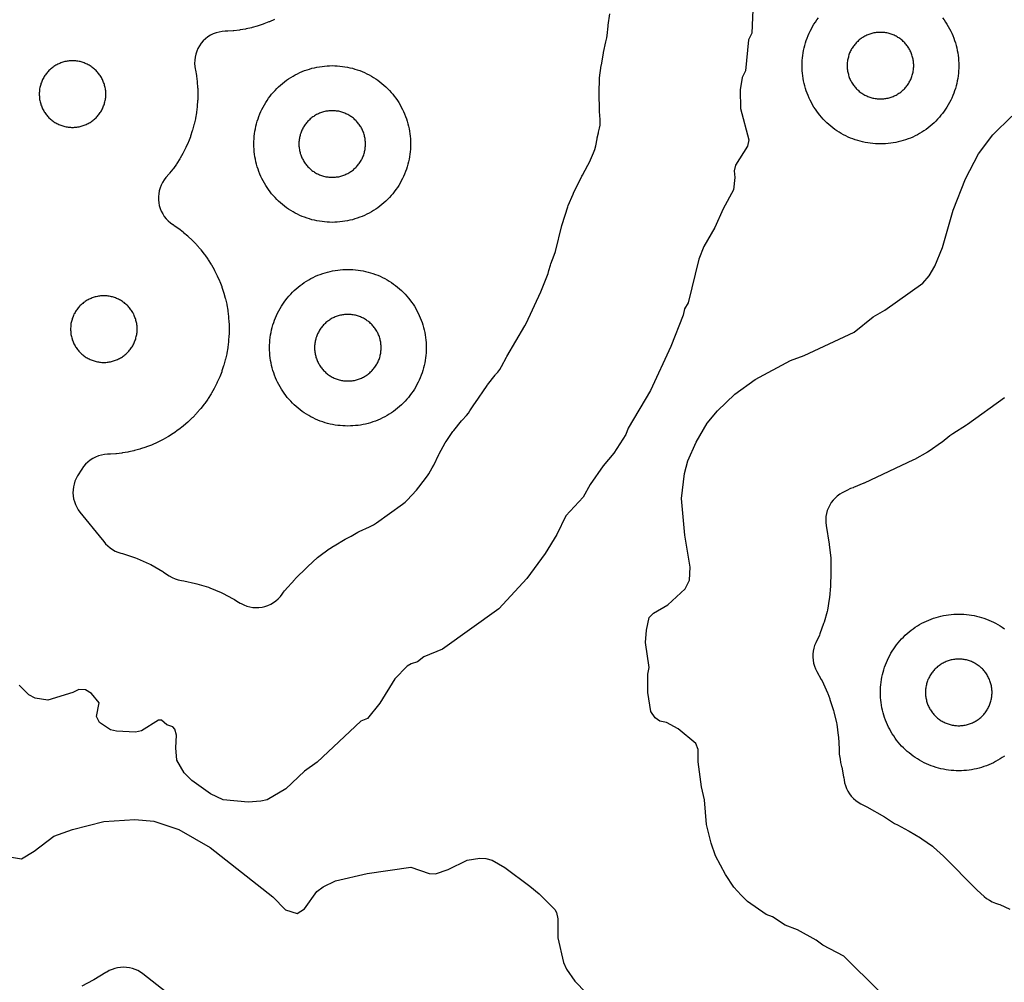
# Model space of a CAD drawing. Header units: millimetres. Extents: x 0 to 2500, y 0 to 1250.
# Tile 44 of 140: x 321 to 446, y 664 to 786. Entities that reach past the tile are written whole.
import ezdxf

# ---------------------------------------------------------------- set-up
doc = ezdxf.new("R2010")
doc.units = ezdxf.units.MM
doc.layers.add('CUT', color=1, linetype='Continuous')

msp = doc.modelspace()

# ---------------------------------------------------------------- linework, layer by layer
at = {"layer": 'CUT'}
for points in [[(414.25, 788.64), (414.07, 784.65), (413.65, 783.8), (413.25, 779.84), (412.86, 778.99), (412.58, 777.42), (412.63, 775.04), (413.69, 771.04), (413.53, 770.24), (412.01, 767.8), (411.84, 767.06), (411.92, 766.24), (411.73, 764.64), (410.4, 762.22), (409.36, 759.83), (407.96, 757.42), (407.31, 755.82), (405.93, 750.24), (405.48, 749.46), (405.3, 748.64), (403.74, 744.64), (401.13, 739.05), (398.31, 734.24), (398, 733.44), (396.46, 731.04), (395.09, 729.42), (393.45, 727.06), (392.53, 725.44), (390.34, 723.06), (389.17, 720.64), (387.68, 718.23), (385.34, 715.03), (381.78, 711.18), (374.58, 706.04), (372.22, 705.05), (371.38, 704.4), (370.6, 704.17), (370.08, 703.83), (368.5, 702.24), (366.58, 699.11), (364.99, 697.19), (364.15, 696.85), (358.59, 691.58), (356.98, 690.44), (354.57, 688.18), (352.19, 686.8), (351.38, 686.62), (349.78, 686.51), (346.58, 686.79), (344.98, 687.57), (342.58, 689.25), (341.62, 690.24), (340.67, 691.84), (340.54, 693.44), (340.62, 695.04), (340.41, 695.82), (340.14, 696.11), (339.38, 696.35), (338.7, 696.96), (338.32, 696.94), (336.17, 695.61), (335.37, 695.44), (332.97, 695.55), (332.18, 695.73), (330.8, 696.64), (330.42, 697.44), (330.73, 699.15), (329.78, 700.35), (329.02, 700.85), (328.17, 700.89), (327.37, 700.47), (324.18, 699.53), (322.58, 699.77), (321.77, 700.18), (320.54, 701.44)], [(353.14, 786.39), (352.51, 786.11), (352.42, 786.08), (351.78, 785.83), (351.69, 785.8), (351.04, 785.58), (350.94, 785.55), (350.28, 785.37), (350.19, 785.34), (349.52, 785.19), (349.42, 785.17), (348.74, 785.06), (348.65, 785.04), (347.96, 784.96), (347.87, 784.95), (347.18, 784.9), (347.08, 784.89), (346.84, 784.89), (346.45, 784.86), (346.06, 784.79), (345.68, 784.69), (345.32, 784.55), (344.96, 784.37), (344.63, 784.16), (344.32, 783.92), (344.04, 783.65), (343.78, 783.35), (343.56, 783.03), (343.36, 782.69), (343.2, 782.33), (343.08, 781.96), (343, 781.57), (342.95, 781.18), (342.94, 780.79), (342.97, 780.4), (343.02, 780.09), (343.02, 780.08), (343.05, 779.94), (343.16, 779.26), (343.18, 779.17), (343.26, 778.48), (343.27, 778.39), (343.32, 777.7), (343.33, 777.6), (343.34, 776.92), (343.34, 776.82), (343.33, 776.13), (343.32, 776.03), (343.27, 775.35), (343.26, 775.25), (343.18, 774.57), (343.16, 774.47), (343.05, 773.79), (343.03, 773.7), (342.88, 773.03), (342.85, 772.93), (342.67, 772.27), (342.64, 772.18), (342.43, 771.52), (342.39, 771.43), (342.15, 770.79), (342.11, 770.7), (341.83, 770.07), (341.79, 769.98), (341.48, 769.37), (341.43, 769.28), (341.09, 768.68), (341.04, 768.6), (340.68, 768.02), (340.62, 767.94), (340.23, 767.38), (340.17, 767.3), (339.74, 766.76), (339.68, 766.68), (339.28, 766.21), (339.04, 765.91), (338.84, 765.59), (338.67, 765.25), (338.52, 764.9), (338.42, 764.53), (338.35, 764.16), (338.31, 763.78), (338.31, 763.39), (338.35, 763.01), (338.43, 762.64), (338.54, 762.27), (338.68, 761.92), (338.86, 761.58), (339.06, 761.26), (339.3, 760.96), (339.57, 760.69), (339.86, 760.44), (340.17, 760.22), (340.19, 760.21), (340.28, 760.15), (340.84, 759.76), (340.92, 759.7), (341.46, 759.27), (341.53, 759.21), (342.05, 758.76), (342.13, 758.7), (342.62, 758.22), (342.69, 758.15), (343.17, 757.66), (343.23, 757.58), (343.68, 757.06), (343.74, 756.99), (344.17, 756.45), (344.23, 756.37), (344.62, 755.8), (344.68, 755.72), (345.04, 755.14), (345.09, 755.06), (345.43, 754.46), (345.48, 754.37), (345.79, 753.76), (345.83, 753.67), (346.11, 753.04), (346.15, 752.95), (346.39, 752.31), (346.43, 752.22), (346.64, 751.57), (346.67, 751.47), (346.85, 750.81), (346.88, 750.72), (347.03, 750.04), (347.05, 749.95), (347.16, 749.27), (347.18, 749.17), (347.26, 748.49), (347.27, 748.39), (347.32, 747.71), (347.33, 747.61), (347.34, 746.92), (347.34, 746.83), (347.33, 746.14), (347.32, 746.04), (347.27, 745.36), (347.26, 745.26), (347.18, 744.58), (347.16, 744.48), (347.05, 743.8), (347.03, 743.71), (346.88, 743.04), (346.85, 742.94), (346.67, 742.28), (346.64, 742.18), (346.43, 741.53), (346.39, 741.44), (346.15, 740.8), (346.11, 740.71), (345.83, 740.08), (345.79, 739.99), (345.48, 739.38), (345.43, 739.29), (345.09, 738.69), (345.04, 738.61), (344.68, 738.03), (344.62, 737.95), (344.23, 737.38), (344.17, 737.31), (343.74, 736.76), (343.68, 736.69), (343.23, 736.17), (343.17, 736.1), (342.69, 735.6), (342.62, 735.53), (342.13, 735.05), (342.05, 734.99), (341.53, 734.54), (341.46, 734.48), (340.92, 734.05), (340.84, 734), (340.28, 733.6), (340.19, 733.55), (339.61, 733.18), (339.53, 733.13), (338.93, 732.79), (338.84, 732.74), (338.23, 732.43), (338.14, 732.39), (337.51, 732.11), (337.42, 732.08), (336.78, 731.83), (336.69, 731.8), (336.04, 731.58), (335.94, 731.55), (335.28, 731.37), (335.19, 731.34), (334.52, 731.19), (334.42, 731.17), (333.74, 731.06), (333.65, 731.04), (332.96, 730.96), (332.87, 730.95), (332.18, 730.9), (332.08, 730.89), (331.83, 730.89), (331.44, 730.86), (331.05, 730.79), (330.66, 730.68), (330.29, 730.54), (329.94, 730.36), (329.61, 730.14), (329.29, 729.9), (329.01, 729.62), (328.75, 729.32), (328.53, 728.99), (328, 728.14), (327.82, 727.8), (327.66, 727.46), (327.55, 727.09), (327.46, 726.72), (327.42, 726.35), (327.4, 725.97), (327.43, 725.59), (327.49, 725.21), (327.58, 724.85), (327.71, 724.49), (327.88, 724.15), (328.07, 723.82), (328.3, 723.51), (331.13, 720.02), (331.18, 719.96), (331.33, 719.75), (331.57, 719.46), (331.84, 719.19), (332.14, 718.94), (332.46, 718.73), (332.79, 718.54), (333.15, 718.39), (333.51, 718.28), (333.74, 718.22), (335.37, 717.69), (335.58, 717.61), (337.14, 716.91), (337.33, 716.81), (338.86, 715.92), (338.95, 715.86), (339.68, 715.38), (340.05, 715.17), (340.44, 714.99), (340.85, 714.86), (341.27, 714.77), (341.54, 714.73), (343.05, 714.42), (343.23, 714.37), (344.7, 713.92), (344.89, 713.86), (346.31, 713.27), (346.48, 713.19), (347.84, 712.46), (348.01, 712.36), (348.31, 712.16), (348.75, 711.91), (348.88, 711.84), (348.88, 711.84), (349.23, 711.67), (349.6, 711.53), (349.98, 711.42), (350.37, 711.36), (350.76, 711.33), (351.15, 711.34), (351.54, 711.39), (351.92, 711.48), (352.3, 711.6), (352.66, 711.76), (353, 711.96), (353.32, 712.19), (353.61, 712.44), (353.88, 712.73), (354.12, 713.04), (354.29, 713.28), (354.43, 713.46), (355.71, 714.9), (355.79, 714.99), (357.29, 716.5), (357.37, 716.57), (358.62, 717.7), (358.78, 717.83), (360.13, 718.83), (360.22, 718.88), (360.66, 719.17), (360.74, 719.23), (362.16, 720.06), (362.34, 720.15), (362.6, 720.28), (362.93, 720.45), (363.77, 720.94), (363.93, 721.02), (365.25, 721.64), (365.33, 721.68), (365.35, 721.69), (365.76, 721.89), (366.14, 722.13), (369.49, 724.52), (369.8, 724.77), (370.09, 725.06), (371.27, 726.32), (371.56, 726.68), (372.65, 728.16), (372.82, 728.42), (373.27, 729.15), (373.47, 729.51), (374.13, 730.87), (374.17, 730.96), (374.94, 732.35), (375.04, 732.52), (375.9, 733.79), (376.02, 733.95), (377.03, 735.17), (377.1, 735.24), (377.66, 735.86), (377.89, 736.13), (378.09, 736.43), (378.66, 737.32), (378.71, 737.39), (380.3, 739.68), (380.35, 739.75), (381.31, 740.99), (381.37, 741.07), (381.63, 741.38), (381.89, 741.72), (382.11, 742.08), (382.76, 743.31), (382.8, 743.38), (385.08, 747.27), (385.26, 747.6), (387.13, 751.61), (387.23, 751.84), (388.06, 753.97), (388.18, 754.35), (388.37, 755.02), (388.43, 755.2), (388.85, 756.29), (389, 756.76), (389.82, 760.09), (389.86, 760.22), (390.6, 762.5), (390.65, 762.63), (391.25, 764.1), (391.3, 764.24), (392.37, 766.41), (392.44, 766.54), (393.16, 767.78), (393.37, 768.19), (393.88, 769.37), (394.04, 769.8), (394.15, 770.25), (394.32, 771.18), (394.34, 771.29), (394.49, 771.92), (394.52, 772.02), (394.56, 772.17), (394.65, 772.52), (394.71, 772.89), (394.73, 773.25), (394.71, 773.62), (394.63, 774.66), (394.63, 774.78), (394.59, 777.05), (394.59, 777.14), (394.64, 778.74), (394.65, 778.93), (394.85, 780.52), (394.87, 780.61), (395.13, 782.09), (395.15, 782.18), (395.45, 783.53), (395.5, 783.72), (395.57, 784.03), (395.61, 784.34), (395.73, 785.56), (395.74, 785.65), (395.96, 787.13)], [(438.43, 786.59), (438.63, 786.33), (438.82, 786.06), (438.99, 785.78), (439.16, 785.5), (439.32, 785.21), (439.47, 784.92), (439.61, 784.63), (439.74, 784.33), (439.86, 784.02), (439.97, 783.71), (440.07, 783.4), (440.16, 783.09), (440.24, 782.77), (440.31, 782.45), (440.37, 782.13), (440.41, 781.81), (440.45, 781.48), (440.48, 781.15), (440.49, 780.83), (440.5, 780.5), (440.49, 780.17), (440.48, 779.85), (440.45, 779.52), (440.41, 779.2), (440.37, 778.87), (440.31, 778.55), (440.24, 778.23), (440.16, 777.91), (440.07, 777.6), (439.97, 777.29), (439.86, 776.98), (439.74, 776.67), (439.61, 776.37), (439.47, 776.08), (439.32, 775.79), (439.16, 775.5), (438.99, 775.22), (438.82, 774.94), (438.63, 774.68), (438.43, 774.41), (438.23, 774.16), (438.02, 773.91), (437.8, 773.66), (437.57, 773.43), (437.34, 773.2), (437.09, 772.98), (436.84, 772.77), (436.59, 772.57), (436.33, 772.37), (436.06, 772.19), (435.78, 772.01), (435.5, 771.84), (435.21, 771.68), (434.92, 771.53), (434.63, 771.39), (434.33, 771.26), (434.02, 771.14), (433.71, 771.03), (433.4, 770.93), (433.09, 770.84), (432.77, 770.76), (432.45, 770.69), (432.13, 770.63), (431.81, 770.59), (431.48, 770.55), (431.15, 770.52), (430.83, 770.51), (430.5, 770.5), (430.17, 770.51), (429.85, 770.52), (429.52, 770.55), (429.2, 770.59), (428.87, 770.63), (428.55, 770.69), (428.23, 770.76), (427.91, 770.84), (427.6, 770.93), (427.29, 771.03), (426.98, 771.14), (426.67, 771.26), (426.37, 771.39), (426.08, 771.53), (425.79, 771.68), (425.5, 771.84), (425.22, 772.01), (424.94, 772.19), (424.68, 772.37), (424.41, 772.57), (424.16, 772.77), (423.91, 772.98), (423.66, 773.2), (423.43, 773.43), (423.2, 773.66), (422.98, 773.91), (422.77, 774.16), (422.57, 774.41), (422.37, 774.68), (422.19, 774.94), (422.01, 775.22), (421.84, 775.5), (421.68, 775.79), (421.53, 776.08), (421.39, 776.37), (421.26, 776.67), (421.14, 776.98), (421.03, 777.29), (420.93, 777.6), (420.84, 777.91), (420.76, 778.23), (420.69, 778.55), (420.63, 778.87), (420.59, 779.2), (420.55, 779.52), (420.52, 779.85), (420.51, 780.17), (420.5, 780.5), (420.51, 780.83), (420.52, 781.15), (420.55, 781.48), (420.59, 781.81), (420.63, 782.13), (420.69, 782.45), (420.76, 782.77), (420.84, 783.09), (420.93, 783.4), (421.03, 783.71), (421.14, 784.02), (421.26, 784.33), (421.39, 784.63), (421.53, 784.92), (421.68, 785.21), (421.84, 785.5), (422.01, 785.78), (422.19, 786.06), (422.37, 786.33), (422.57, 786.59)], [(430.32, 662.35), (425.84, 666.84), (423.13, 668.25), (422.3, 668.88), (419.92, 670.21), (418.34, 670.8), (416.71, 671.84), (415.93, 672.15), (413.53, 673.82), (412.72, 674.61), (411.77, 675.66), (410.73, 677.25), (409.44, 679.66), (408.89, 681.25), (408.3, 683.65), (408.04, 686.81), (407.65, 688.45), (407.22, 691.64), (407.21, 693.23), (406.93, 693.98), (404.68, 695.86), (403.17, 696.65), (402.32, 696.82), (401.75, 697.26), (401.2, 698.06), (400.82, 700.47), (400.82, 702.85), (400.97, 703.7), (400.51, 706.87), (400.61, 708.46), (400.98, 710.06), (401.54, 710.61), (403.36, 711.67), (405.55, 713.74), (406.13, 714.82), (406.19, 716.49), (405.53, 720.59), (405.1, 725.25), (405.48, 728.46), (405.92, 730.07), (406.97, 732.46), (408.38, 734.85), (409.69, 736.46), (411.92, 738.58), (414.51, 740.46), (419.02, 742.86), (420.75, 743.51), (427.13, 746.5), (429.58, 748.46), (431.06, 749.27), (435.91, 752.75), (436.72, 753.69), (437.46, 754.89), (438.44, 757.28), (439.78, 762.07), (441.37, 766.06), (443.01, 769.26), (444.87, 771.66), (447.27, 774.06)], [(446.35, 738.08), (441.6, 734.68), (441.5, 734.61), (439.73, 733.49), (439.37, 733.24), (438.39, 732.46), (438.3, 732.39), (436.72, 731.28), (436.52, 731.15), (434.83, 730.24), (434.73, 730.18), (428.44, 727.23), (428.36, 727.2), (427.08, 726.66), (427, 726.63), (426.68, 726.51), (426.2, 726.29), (425.63, 725.99), (425.3, 725.79), (424.99, 725.56), (424.71, 725.31), (424.45, 725.03), (424.22, 724.73), (424.02, 724.4), (423.85, 724.06), (423.71, 723.7), (423.61, 723.33), (423.54, 722.96), (423.51, 722.58), (423.52, 722.2), (423.56, 721.82), (423.95, 719.42), (423.97, 719.32), (424.15, 717.68), (424.16, 717.48), (424.18, 715.82), (424.18, 715.72), (424.11, 714.15), (424.11, 714.06), (423.98, 712.6), (423.96, 712.42), (423.72, 711.02), (423.68, 710.85), (423.31, 709.47), (423.25, 709.3), (422.76, 707.97), (422.7, 707.8), (422.25, 706.85), (422.1, 706.49), (421.99, 706.13), (421.91, 705.75), (421.87, 705.37), (421.87, 704.99), (421.9, 704.6), (421.97, 704.23), (422.08, 703.86), (422.22, 703.5), (422.39, 703.16), (422.95, 702.17), (423.05, 701.99), (423.73, 700.44), (423.77, 700.35), (424.02, 699.69), (424.05, 699.61), (424.51, 698.19), (424.56, 698.02), (424.89, 696.61), (424.93, 696.43), (425.12, 694.99), (425.14, 694.81), (425.21, 693.32), (425.21, 693.23), (425.22, 693.14), (425.25, 692.61), (425.34, 691.96), (425.41, 691.56), (425.54, 691.04), (425.55, 690.96), (425.8, 689.73), (425.82, 689.58), (425.85, 689.36), (425.92, 688.98), (426.02, 688.6), (426.16, 688.23), (426.33, 687.88), (426.54, 687.55), (426.78, 687.24), (427.05, 686.96), (427.34, 686.7), (427.66, 686.48), (428, 686.28), (428.68, 685.94), (428.75, 685.9), (431.03, 684.62), (431.15, 684.55), (432.3, 683.79), (432.66, 683.58), (434.07, 682.85), (434.16, 682.8), (435.63, 681.94), (435.8, 681.83), (437.13, 680.86), (437.29, 680.73), (438.55, 679.59), (438.62, 679.52), (442.73, 675.4), (442.85, 675.28), (443.74, 674.46), (444.06, 674.2), (444.41, 673.97), (444.78, 673.77), (445.17, 673.62), (445.56, 673.49), (445.73, 673.42), (447.04, 672.84)], [(446.33, 692.37), (446.06, 692.19), (445.78, 692.01), (445.5, 691.84), (445.21, 691.68), (444.92, 691.53), (444.63, 691.39), (444.33, 691.26), (444.02, 691.14), (443.71, 691.03), (443.4, 690.93), (443.09, 690.84), (442.77, 690.76), (442.45, 690.69), (442.13, 690.63), (441.81, 690.59), (441.48, 690.55), (441.15, 690.52), (440.83, 690.51), (440.5, 690.5), (440.17, 690.51), (439.85, 690.52), (439.52, 690.55), (439.2, 690.59), (438.87, 690.63), (438.55, 690.69), (438.23, 690.76), (437.91, 690.84), (437.6, 690.93), (437.29, 691.03), (436.98, 691.14), (436.67, 691.26), (436.37, 691.39), (436.08, 691.53), (435.79, 691.68), (435.5, 691.84), (435.22, 692.01), (434.94, 692.19), (434.68, 692.37), (434.41, 692.57), (434.16, 692.77), (433.91, 692.98), (433.66, 693.2), (433.43, 693.43), (433.2, 693.66), (432.98, 693.91), (432.77, 694.16), (432.57, 694.41), (432.37, 694.68), (432.19, 694.94), (432.01, 695.22), (431.84, 695.5), (431.68, 695.79), (431.53, 696.08), (431.39, 696.37), (431.26, 696.67), (431.14, 696.98), (431.03, 697.29), (430.93, 697.6), (430.84, 697.91), (430.76, 698.23), (430.69, 698.55), (430.63, 698.87), (430.59, 699.2), (430.55, 699.52), (430.52, 699.85), (430.51, 700.17), (430.5, 700.5), (430.51, 700.83), (430.52, 701.15), (430.55, 701.48), (430.59, 701.81), (430.63, 702.13), (430.69, 702.45), (430.76, 702.77), (430.84, 703.09), (430.93, 703.4), (431.03, 703.71), (431.14, 704.02), (431.26, 704.33), (431.39, 704.63), (431.53, 704.92), (431.68, 705.21), (431.84, 705.5), (432.01, 705.78), (432.19, 706.06), (432.37, 706.33), (432.57, 706.59), (432.77, 706.84), (432.98, 707.09), (433.2, 707.34), (433.43, 707.57), (433.66, 707.8), (433.91, 708.02), (434.16, 708.23), (434.41, 708.43), (434.68, 708.63), (434.94, 708.82), (435.22, 708.99), (435.5, 709.16), (435.79, 709.32), (436.08, 709.47), (436.37, 709.61), (436.67, 709.74), (436.98, 709.86), (437.29, 709.97), (437.6, 710.07), (437.91, 710.16), (438.23, 710.24), (438.55, 710.31), (438.87, 710.37), (439.2, 710.41), (439.52, 710.45), (439.85, 710.48), (440.17, 710.49), (440.5, 710.5), (440.83, 710.49), (441.15, 710.48), (441.48, 710.45), (441.81, 710.41), (442.13, 710.37), (442.45, 710.31), (442.77, 710.24), (443.09, 710.16), (443.4, 710.07), (443.71, 709.97), (444.02, 709.86), (444.33, 709.74), (444.63, 709.61), (444.92, 709.47), (445.21, 709.32), (445.5, 709.16), (445.78, 708.99), (446.06, 708.82), (446.33, 708.63)], [(319.3, 679.5), (320.82, 679.27), (322.47, 680.25), (324.94, 682.17), (327.33, 683), (331.33, 684.01), (335.32, 684.27), (337.72, 684.05), (340.93, 682.99), (344.94, 680.71), (352.93, 674.43), (354.52, 672.73), (356.02, 672.28), (356.96, 672.89), (358.53, 675.07), (359.34, 675.7), (360.94, 676.45), (364.95, 677.39), (370.52, 678.19), (372.89, 677.37), (373.71, 677.34), (375.31, 677.88), (377.75, 679.08), (379.35, 679.34), (380.13, 679.32), (380.93, 679.08), (382.54, 678.16), (385.74, 675.77), (386.93, 674.81), (388.93, 672.8), (389.16, 672.42), (389.32, 671.62), (389.3, 669.18), (390.02, 666.02), (390.4, 665.19), (391.5, 663.63), (392.93, 662.16)], [(340.51, 661.3), (336.33, 664.58), (336.03, 664.8), (335.7, 664.99), (335.35, 665.14), (334.99, 665.27), (334.62, 665.36), (334.25, 665.41), (333.87, 665.43), (333.49, 665.41), (333.11, 665.36), (332.75, 665.27), (332.39, 665.15), (332.04, 664.99), (331.71, 664.8), (331.61, 664.74), (330.06, 663.82), (329.98, 663.77), (328.55, 663.01)]]:
    msp.add_lwpolyline(points, dxfattribs=at)
for points in [[(434.75, 780.64), (434.74, 780.78), (434.73, 780.92), (434.71, 781.06), (434.69, 781.19), (434.67, 781.33), (434.64, 781.47), (434.61, 781.6), (434.57, 781.73), (434.52, 781.87), (434.48, 782), (434.43, 782.13), (434.37, 782.25), (434.31, 782.38), (434.25, 782.5), (434.18, 782.63), (434.11, 782.74), (434.03, 782.86), (433.95, 782.98), (433.87, 783.09), (433.79, 783.2), (433.7, 783.3), (433.6, 783.41), (433.51, 783.51), (433.41, 783.6), (433.3, 783.7), (433.2, 783.79), (433.09, 783.87), (432.98, 783.95), (432.86, 784.03), (432.74, 784.11), (432.63, 784.18), (432.5, 784.25), (432.38, 784.31), (432.25, 784.37), (432.13, 784.43), (432, 784.48), (431.87, 784.52), (431.73, 784.57), (431.6, 784.61), (431.47, 784.64), (431.33, 784.67), (431.19, 784.69), (431.06, 784.71), (430.92, 784.73), (430.78, 784.74), (430.64, 784.75), (430.5, 784.75), (430.36, 784.75), (430.22, 784.74), (430.08, 784.73), (429.95, 784.71), (429.81, 784.69), (429.67, 784.67), (429.54, 784.64), (429.4, 784.61), (429.27, 784.57), (429.13, 784.52), (429, 784.48), (428.87, 784.43), (428.75, 784.37), (428.62, 784.31), (428.5, 784.25), (428.38, 784.18), (428.26, 784.11), (428.14, 784.03), (428.02, 783.95), (427.91, 783.87), (427.8, 783.79), (427.7, 783.7), (427.6, 783.6), (427.5, 783.51), (427.4, 783.41), (427.31, 783.3), (427.22, 783.2), (427.13, 783.09), (427.05, 782.98), (426.97, 782.86), (426.89, 782.74), (426.82, 782.63), (426.75, 782.5), (426.69, 782.38), (426.63, 782.25), (426.57, 782.13), (426.52, 782), (426.48, 781.87), (426.43, 781.73), (426.4, 781.6), (426.36, 781.47), (426.33, 781.33), (426.31, 781.19), (426.29, 781.06), (426.27, 780.92), (426.26, 780.78), (426.25, 780.64), (426.25, 780.5), (426.25, 780.36), (426.26, 780.22), (426.27, 780.08), (426.29, 779.95), (426.31, 779.81), (426.33, 779.67), (426.36, 779.54), (426.4, 779.4), (426.43, 779.27), (426.48, 779.13), (426.52, 779), (426.57, 778.87), (426.63, 778.75), (426.69, 778.62), (426.75, 778.5), (426.82, 778.38), (426.89, 778.26), (426.97, 778.14), (427.05, 778.02), (427.13, 777.91), (427.22, 777.8), (427.31, 777.7), (427.4, 777.6), (427.5, 777.5), (427.6, 777.4), (427.7, 777.31), (427.8, 777.22), (427.91, 777.13), (428.02, 777.05), (428.14, 776.97), (428.26, 776.89), (428.38, 776.82), (428.5, 776.75), (428.62, 776.69), (428.75, 776.63), (428.87, 776.57), (429, 776.52), (429.13, 776.48), (429.27, 776.43), (429.4, 776.4), (429.54, 776.36), (429.67, 776.33), (429.81, 776.31), (429.95, 776.29), (430.08, 776.27), (430.22, 776.26), (430.36, 776.25), (430.5, 776.25), (430.64, 776.25), (430.78, 776.26), (430.92, 776.27), (431.06, 776.29), (431.19, 776.31), (431.33, 776.33), (431.47, 776.36), (431.6, 776.4), (431.73, 776.43), (431.87, 776.48), (432, 776.52), (432.13, 776.57), (432.25, 776.63), (432.38, 776.69), (432.5, 776.75), (432.63, 776.82), (432.74, 776.89), (432.86, 776.97), (432.98, 777.05), (433.09, 777.13), (433.2, 777.22), (433.3, 777.31), (433.41, 777.4), (433.51, 777.5), (433.6, 777.6), (433.7, 777.7), (433.79, 777.8), (433.87, 777.91), (433.95, 778.02), (434.03, 778.14), (434.11, 778.26), (434.18, 778.38), (434.25, 778.5), (434.31, 778.62), (434.37, 778.75), (434.43, 778.87), (434.48, 779), (434.52, 779.13), (434.57, 779.27), (434.61, 779.4), (434.64, 779.54), (434.67, 779.67), (434.69, 779.81), (434.71, 779.95), (434.73, 780.08), (434.74, 780.22), (434.75, 780.36), (434.75, 780.5)], [(327.76, 772.64), (327.9, 772.65), (328.04, 772.67), (328.18, 772.7), (328.31, 772.73), (328.45, 772.76), (328.58, 772.8), (328.71, 772.84), (328.84, 772.89), (328.97, 772.94), (329.1, 773), (329.23, 773.06), (329.35, 773.12), (329.47, 773.19), (329.59, 773.26), (329.71, 773.33), (329.82, 773.41), (329.93, 773.5), (330.04, 773.58), (330.15, 773.67), (330.25, 773.77), (330.35, 773.86), (330.45, 773.96), (330.54, 774.06), (330.63, 774.17), (330.72, 774.28), (330.8, 774.39), (330.88, 774.51), (330.96, 774.62), (331.03, 774.74), (331.09, 774.86), (331.16, 774.99), (331.22, 775.11), (331.27, 775.24), (331.32, 775.37), (331.37, 775.5), (331.41, 775.63), (331.45, 775.77), (331.49, 775.9), (331.51, 776.04), (331.54, 776.17), (331.56, 776.31), (331.58, 776.45), (331.59, 776.59), (331.59, 776.73), (331.6, 776.87), (331.59, 777.01), (331.59, 777.15), (331.58, 777.28), (331.56, 777.42), (331.54, 777.56), (331.51, 777.7), (331.49, 777.83), (331.45, 777.97), (331.41, 778.1), (331.37, 778.23), (331.32, 778.36), (331.27, 778.49), (331.22, 778.62), (331.16, 778.75), (331.09, 778.87), (331.03, 778.99), (330.96, 779.11), (330.88, 779.23), (330.8, 779.34), (330.72, 779.45), (330.63, 779.56), (330.54, 779.67), (330.45, 779.77), (330.35, 779.87), (330.25, 779.97), (330.15, 780.06), (330.04, 780.15), (329.93, 780.24), (329.82, 780.32), (329.71, 780.4), (329.59, 780.48), (329.47, 780.55), (329.35, 780.62), (329.23, 780.68), (329.1, 780.74), (328.97, 780.79), (328.84, 780.84), (328.71, 780.89), (328.58, 780.93), (328.45, 780.97), (328.31, 781.01), (328.18, 781.04), (328.04, 781.06), (327.9, 781.08), (327.76, 781.1), (327.62, 781.11), (327.49, 781.11), (327.35, 781.12), (327.21, 781.11), (327.07, 781.11), (326.93, 781.1), (326.79, 781.08), (326.65, 781.06), (326.52, 781.04), (326.38, 781.01), (326.25, 780.97), (326.11, 780.93), (325.98, 780.89), (325.85, 780.84), (325.72, 780.79), (325.59, 780.74), (325.47, 780.68), (325.34, 780.62), (325.22, 780.55), (325.1, 780.48), (324.98, 780.4), (324.87, 780.32), (324.76, 780.24), (324.65, 780.15), (324.54, 780.06), (324.44, 779.97), (324.34, 779.87), (324.24, 779.77), (324.15, 779.67), (324.06, 779.56), (323.97, 779.45), (323.89, 779.34), (323.81, 779.23), (323.74, 779.11), (323.67, 778.99), (323.6, 778.87), (323.53, 778.75), (323.47, 778.62), (323.42, 778.49), (323.37, 778.36), (323.32, 778.23), (323.28, 778.1), (323.24, 777.97), (323.21, 777.83), (323.18, 777.7), (323.15, 777.56), (323.13, 777.42), (323.12, 777.28), (323.11, 777.15), (323.1, 777.01), (323.1, 776.87), (323.1, 776.73), (323.11, 776.59), (323.12, 776.45), (323.13, 776.31), (323.15, 776.17), (323.18, 776.04), (323.21, 775.9), (323.24, 775.77), (323.28, 775.63), (323.32, 775.5), (323.37, 775.37), (323.42, 775.24), (323.47, 775.11), (323.53, 774.99), (323.6, 774.86), (323.67, 774.74), (323.74, 774.62), (323.81, 774.51), (323.89, 774.39), (323.97, 774.28), (324.06, 774.17), (324.15, 774.06), (324.24, 773.96), (324.34, 773.86), (324.44, 773.77), (324.54, 773.67), (324.65, 773.58), (324.76, 773.5), (324.87, 773.41), (324.98, 773.33), (325.1, 773.26), (325.22, 773.19), (325.34, 773.12), (325.47, 773.06), (325.59, 773), (325.72, 772.94), (325.85, 772.89), (325.98, 772.84), (326.11, 772.8), (326.25, 772.76), (326.38, 772.73), (326.52, 772.7), (326.65, 772.67), (326.79, 772.65), (326.93, 772.64), (327.07, 772.63), (327.21, 772.62), (327.35, 772.62), (327.49, 772.62), (327.62, 772.63)], [(370.49, 770.17), (370.48, 769.85), (370.45, 769.52), (370.41, 769.2), (370.37, 768.87), (370.31, 768.55), (370.24, 768.23), (370.16, 767.91), (370.07, 767.6), (369.97, 767.29), (369.86, 766.98), (369.74, 766.67), (369.61, 766.37), (369.47, 766.08), (369.32, 765.79), (369.16, 765.5), (368.99, 765.22), (368.82, 764.94), (368.63, 764.68), (368.43, 764.41), (368.23, 764.16), (368.02, 763.91), (367.8, 763.66), (367.57, 763.43), (367.34, 763.2), (367.09, 762.98), (366.84, 762.77), (366.59, 762.57), (366.33, 762.37), (366.06, 762.19), (365.78, 762.01), (365.5, 761.84), (365.21, 761.68), (364.92, 761.53), (364.63, 761.39), (364.33, 761.26), (364.02, 761.14), (363.71, 761.03), (363.4, 760.93), (363.09, 760.84), (362.77, 760.76), (362.45, 760.69), (362.13, 760.63), (361.81, 760.59), (361.48, 760.55), (361.15, 760.52), (360.83, 760.51), (360.5, 760.5), (360.17, 760.51), (359.85, 760.52), (359.52, 760.55), (359.2, 760.59), (358.87, 760.63), (358.55, 760.69), (358.23, 760.76), (357.91, 760.84), (357.6, 760.93), (357.29, 761.03), (356.98, 761.14), (356.67, 761.26), (356.37, 761.39), (356.08, 761.53), (355.79, 761.68), (355.5, 761.84), (355.22, 762.01), (354.94, 762.19), (354.68, 762.37), (354.41, 762.57), (354.16, 762.77), (353.91, 762.98), (353.66, 763.2), (353.43, 763.43), (353.2, 763.66), (352.98, 763.91), (352.77, 764.16), (352.57, 764.41), (352.37, 764.68), (352.19, 764.94), (352.01, 765.22), (351.84, 765.5), (351.68, 765.79), (351.53, 766.08), (351.39, 766.37), (351.26, 766.67), (351.14, 766.98), (351.03, 767.29), (350.93, 767.6), (350.84, 767.91), (350.76, 768.23), (350.69, 768.55), (350.63, 768.87), (350.59, 769.2), (350.55, 769.52), (350.52, 769.85), (350.51, 770.17), (350.5, 770.5), (350.51, 770.83), (350.52, 771.15), (350.55, 771.48), (350.59, 771.81), (350.63, 772.13), (350.69, 772.45), (350.76, 772.77), (350.84, 773.09), (350.93, 773.4), (351.03, 773.71), (351.14, 774.02), (351.26, 774.33), (351.39, 774.63), (351.53, 774.92), (351.68, 775.21), (351.84, 775.5), (352.01, 775.78), (352.19, 776.06), (352.37, 776.33), (352.57, 776.59), (352.77, 776.84), (352.98, 777.09), (353.2, 777.34), (353.43, 777.57), (353.66, 777.8), (353.91, 778.02), (354.16, 778.23), (354.41, 778.43), (354.68, 778.63), (354.94, 778.82), (355.22, 778.99), (355.5, 779.16), (355.79, 779.32), (356.08, 779.47), (356.37, 779.61), (356.67, 779.74), (356.98, 779.86), (357.29, 779.97), (357.6, 780.07), (357.91, 780.16), (358.23, 780.24), (358.55, 780.31), (358.87, 780.37), (359.2, 780.41), (359.52, 780.45), (359.85, 780.48), (360.17, 780.49), (360.5, 780.5), (360.83, 780.49), (361.15, 780.48), (361.48, 780.45), (361.81, 780.41), (362.13, 780.37), (362.45, 780.31), (362.77, 780.24), (363.09, 780.16), (363.4, 780.07), (363.71, 779.97), (364.02, 779.86), (364.33, 779.74), (364.63, 779.61), (364.92, 779.47), (365.21, 779.32), (365.5, 779.16), (365.78, 778.99), (366.06, 778.82), (366.33, 778.63), (366.59, 778.43), (366.84, 778.23), (367.09, 778.02), (367.34, 777.8), (367.57, 777.57), (367.8, 777.34), (368.02, 777.09), (368.23, 776.84), (368.43, 776.59), (368.63, 776.33), (368.82, 776.06), (368.99, 775.78), (369.16, 775.5), (369.32, 775.21), (369.47, 774.92), (369.61, 774.63), (369.74, 774.33), (369.86, 774.02), (369.97, 773.71), (370.07, 773.4), (370.16, 773.09), (370.24, 772.77), (370.31, 772.45), (370.37, 772.13), (370.41, 771.81), (370.45, 771.48), (370.48, 771.15), (370.49, 770.83), (370.5, 770.5)], [(364.75, 770.64), (364.74, 770.78), (364.73, 770.92), (364.71, 771.06), (364.69, 771.19), (364.67, 771.33), (364.64, 771.47), (364.61, 771.6), (364.57, 771.73), (364.52, 771.87), (364.48, 772), (364.43, 772.13), (364.37, 772.25), (364.31, 772.38), (364.25, 772.5), (364.18, 772.63), (364.11, 772.74), (364.03, 772.86), (363.95, 772.98), (363.87, 773.09), (363.79, 773.2), (363.7, 773.3), (363.6, 773.41), (363.51, 773.51), (363.41, 773.6), (363.3, 773.7), (363.2, 773.79), (363.09, 773.87), (362.98, 773.95), (362.86, 774.03), (362.74, 774.11), (362.63, 774.18), (362.5, 774.25), (362.38, 774.31), (362.25, 774.37), (362.13, 774.43), (362, 774.48), (361.87, 774.52), (361.73, 774.57), (361.6, 774.61), (361.47, 774.64), (361.33, 774.67), (361.19, 774.69), (361.06, 774.71), (360.92, 774.73), (360.78, 774.74), (360.64, 774.75), (360.5, 774.75), (360.36, 774.75), (360.22, 774.74), (360.08, 774.73), (359.95, 774.71), (359.81, 774.69), (359.67, 774.67), (359.54, 774.64), (359.4, 774.61), (359.27, 774.57), (359.13, 774.52), (359, 774.48), (358.87, 774.43), (358.75, 774.37), (358.62, 774.31), (358.5, 774.25), (358.38, 774.18), (358.26, 774.11), (358.14, 774.03), (358.02, 773.95), (357.91, 773.87), (357.8, 773.79), (357.7, 773.7), (357.6, 773.6), (357.5, 773.51), (357.4, 773.41), (357.31, 773.3), (357.22, 773.2), (357.13, 773.09), (357.05, 772.98), (356.97, 772.86), (356.89, 772.74), (356.82, 772.63), (356.75, 772.5), (356.69, 772.38), (356.63, 772.25), (356.57, 772.13), (356.52, 772), (356.48, 771.87), (356.43, 771.73), (356.4, 771.6), (356.36, 771.47), (356.33, 771.33), (356.31, 771.19), (356.29, 771.06), (356.27, 770.92), (356.26, 770.78), (356.25, 770.64), (356.25, 770.5), (356.25, 770.36), (356.26, 770.22), (356.27, 770.08), (356.29, 769.95), (356.31, 769.81), (356.33, 769.67), (356.36, 769.54), (356.4, 769.4), (356.43, 769.27), (356.48, 769.13), (356.52, 769), (356.57, 768.87), (356.63, 768.75), (356.69, 768.62), (356.75, 768.5), (356.82, 768.38), (356.89, 768.26), (356.97, 768.14), (357.05, 768.02), (357.13, 767.91), (357.22, 767.8), (357.31, 767.7), (357.4, 767.6), (357.5, 767.5), (357.6, 767.4), (357.7, 767.31), (357.8, 767.22), (357.91, 767.13), (358.02, 767.05), (358.14, 766.97), (358.26, 766.89), (358.38, 766.82), (358.5, 766.75), (358.62, 766.69), (358.75, 766.63), (358.87, 766.57), (359, 766.52), (359.13, 766.48), (359.27, 766.43), (359.4, 766.4), (359.54, 766.36), (359.67, 766.33), (359.81, 766.31), (359.95, 766.29), (360.08, 766.27), (360.22, 766.26), (360.36, 766.25), (360.5, 766.25), (360.64, 766.25), (360.78, 766.26), (360.92, 766.27), (361.06, 766.29), (361.19, 766.31), (361.33, 766.33), (361.47, 766.36), (361.6, 766.4), (361.73, 766.43), (361.87, 766.48), (362, 766.52), (362.13, 766.57), (362.25, 766.63), (362.38, 766.69), (362.5, 766.75), (362.63, 766.82), (362.74, 766.89), (362.86, 766.97), (362.98, 767.05), (363.09, 767.13), (363.2, 767.22), (363.3, 767.31), (363.41, 767.4), (363.51, 767.5), (363.6, 767.6), (363.7, 767.7), (363.79, 767.8), (363.87, 767.91), (363.95, 768.02), (364.03, 768.14), (364.11, 768.26), (364.18, 768.38), (364.25, 768.5), (364.31, 768.62), (364.37, 768.75), (364.43, 768.87), (364.48, 769), (364.52, 769.13), (364.57, 769.27), (364.61, 769.4), (364.64, 769.54), (364.67, 769.67), (364.69, 769.81), (364.71, 769.95), (364.73, 770.08), (364.74, 770.22), (364.75, 770.36), (364.75, 770.5)], [(372.49, 744.17), (372.48, 743.85), (372.45, 743.52), (372.41, 743.2), (372.37, 742.87), (372.31, 742.55), (372.24, 742.23), (372.16, 741.91), (372.07, 741.6), (371.97, 741.29), (371.86, 740.98), (371.74, 740.67), (371.61, 740.37), (371.47, 740.08), (371.32, 739.79), (371.16, 739.5), (370.99, 739.22), (370.82, 738.94), (370.63, 738.68), (370.43, 738.41), (370.23, 738.16), (370.02, 737.91), (369.8, 737.66), (369.57, 737.43), (369.34, 737.2), (369.09, 736.98), (368.84, 736.77), (368.59, 736.57), (368.33, 736.37), (368.06, 736.19), (367.78, 736.01), (367.5, 735.84), (367.21, 735.68), (366.92, 735.53), (366.63, 735.39), (366.33, 735.26), (366.02, 735.14), (365.71, 735.03), (365.4, 734.93), (365.09, 734.84), (364.77, 734.76), (364.45, 734.69), (364.13, 734.63), (363.81, 734.59), (363.48, 734.55), (363.15, 734.52), (362.83, 734.51), (362.5, 734.5), (362.17, 734.51), (361.85, 734.52), (361.52, 734.55), (361.2, 734.59), (360.87, 734.63), (360.55, 734.69), (360.23, 734.76), (359.91, 734.84), (359.6, 734.93), (359.29, 735.03), (358.98, 735.14), (358.67, 735.26), (358.37, 735.39), (358.08, 735.53), (357.79, 735.68), (357.5, 735.84), (357.22, 736.01), (356.94, 736.19), (356.68, 736.37), (356.41, 736.57), (356.16, 736.77), (355.91, 736.98), (355.66, 737.2), (355.43, 737.43), (355.2, 737.66), (354.98, 737.91), (354.77, 738.16), (354.57, 738.41), (354.37, 738.68), (354.19, 738.94), (354.01, 739.22), (353.84, 739.5), (353.68, 739.79), (353.53, 740.08), (353.39, 740.37), (353.26, 740.67), (353.14, 740.98), (353.03, 741.29), (352.93, 741.6), (352.84, 741.91), (352.76, 742.23), (352.69, 742.55), (352.63, 742.87), (352.59, 743.2), (352.55, 743.52), (352.52, 743.85), (352.51, 744.17), (352.5, 744.5), (352.51, 744.83), (352.52, 745.15), (352.55, 745.48), (352.59, 745.81), (352.63, 746.13), (352.69, 746.45), (352.76, 746.77), (352.84, 747.09), (352.93, 747.4), (353.03, 747.71), (353.14, 748.02), (353.26, 748.33), (353.39, 748.63), (353.53, 748.92), (353.68, 749.21), (353.84, 749.5), (354.01, 749.78), (354.19, 750.06), (354.37, 750.33), (354.57, 750.59), (354.77, 750.84), (354.98, 751.09), (355.2, 751.34), (355.43, 751.57), (355.66, 751.8), (355.91, 752.02), (356.16, 752.23), (356.41, 752.43), (356.68, 752.63), (356.94, 752.82), (357.22, 752.99), (357.5, 753.16), (357.79, 753.32), (358.08, 753.47), (358.37, 753.61), (358.67, 753.74), (358.98, 753.86), (359.29, 753.97), (359.6, 754.07), (359.91, 754.16), (360.23, 754.24), (360.55, 754.31), (360.87, 754.37), (361.2, 754.41), (361.52, 754.45), (361.85, 754.48), (362.17, 754.49), (362.5, 754.5), (362.83, 754.49), (363.15, 754.48), (363.48, 754.45), (363.81, 754.41), (364.13, 754.37), (364.45, 754.31), (364.77, 754.24), (365.09, 754.16), (365.4, 754.07), (365.71, 753.97), (366.02, 753.86), (366.33, 753.74), (366.63, 753.61), (366.92, 753.47), (367.21, 753.32), (367.5, 753.16), (367.78, 752.99), (368.06, 752.82), (368.33, 752.63), (368.59, 752.43), (368.84, 752.23), (369.09, 752.02), (369.34, 751.8), (369.57, 751.57), (369.8, 751.34), (370.02, 751.09), (370.23, 750.84), (370.43, 750.59), (370.63, 750.33), (370.82, 750.06), (370.99, 749.78), (371.16, 749.5), (371.32, 749.21), (371.47, 748.92), (371.61, 748.63), (371.74, 748.33), (371.86, 748.02), (371.97, 747.71), (372.07, 747.4), (372.16, 747.09), (372.24, 746.77), (372.31, 746.45), (372.37, 746.13), (372.41, 745.81), (372.45, 745.48), (372.48, 745.15), (372.49, 744.83), (372.5, 744.5)], [(331.49, 742.63), (331.62, 742.63), (331.76, 742.65), (331.9, 742.66), (332.04, 742.68), (332.18, 742.71), (332.31, 742.74), (332.45, 742.77), (332.58, 742.81), (332.71, 742.85), (332.84, 742.9), (332.97, 742.95), (333.1, 743), (333.23, 743.06), (333.35, 743.13), (333.47, 743.19), (333.59, 743.27), (333.71, 743.34), (333.82, 743.42), (333.93, 743.5), (334.04, 743.59), (334.15, 743.68), (334.25, 743.77), (334.35, 743.87), (334.45, 743.97), (334.54, 744.07), (334.63, 744.18), (334.72, 744.29), (334.8, 744.4), (334.88, 744.51), (334.96, 744.63), (335.03, 744.75), (335.09, 744.87), (335.16, 745), (335.22, 745.12), (335.27, 745.25), (335.32, 745.38), (335.37, 745.51), (335.41, 745.64), (335.45, 745.78), (335.49, 745.91), (335.51, 746.05), (335.54, 746.18), (335.56, 746.32), (335.58, 746.46), (335.59, 746.6), (335.59, 746.74), (335.6, 746.88), (335.59, 747.01), (335.59, 747.15), (335.58, 747.29), (335.56, 747.43), (335.54, 747.57), (335.51, 747.7), (335.49, 747.84), (335.45, 747.98), (335.41, 748.11), (335.37, 748.24), (335.32, 748.37), (335.27, 748.5), (335.22, 748.63), (335.16, 748.76), (335.09, 748.88), (335.03, 749), (334.96, 749.12), (334.88, 749.24), (334.8, 749.35), (334.72, 749.46), (334.63, 749.57), (334.54, 749.68), (334.45, 749.78), (334.35, 749.88), (334.25, 749.98), (334.15, 750.07), (334.04, 750.16), (333.93, 750.25), (333.82, 750.33), (333.71, 750.41), (333.59, 750.48), (333.47, 750.56), (333.35, 750.62), (333.23, 750.69), (333.1, 750.75), (332.97, 750.8), (332.84, 750.85), (332.71, 750.9), (332.58, 750.94), (332.45, 750.98), (332.31, 751.01), (332.18, 751.04), (332.04, 751.07), (331.9, 751.09), (331.76, 751.11), (331.62, 751.12), (331.49, 751.12), (331.35, 751.13), (331.21, 751.12), (331.07, 751.12), (330.93, 751.11), (330.79, 751.09), (330.65, 751.07), (330.52, 751.04), (330.38, 751.01), (330.25, 750.98), (330.11, 750.94), (329.98, 750.9), (329.85, 750.85), (329.72, 750.8), (329.59, 750.75), (329.47, 750.69), (329.34, 750.62), (329.22, 750.56), (329.1, 750.48), (328.98, 750.41), (328.87, 750.33), (328.76, 750.25), (328.65, 750.16), (328.54, 750.07), (328.44, 749.98), (328.34, 749.88), (328.24, 749.78), (328.15, 749.68), (328.06, 749.57), (327.97, 749.46), (327.89, 749.35), (327.81, 749.24), (327.74, 749.12), (327.67, 749), (327.6, 748.88), (327.53, 748.76), (327.47, 748.63), (327.42, 748.5), (327.37, 748.37), (327.32, 748.24), (327.28, 748.11), (327.24, 747.98), (327.21, 747.84), (327.18, 747.7), (327.15, 747.57), (327.13, 747.43), (327.12, 747.29), (327.11, 747.15), (327.1, 747.01), (327.1, 746.88), (327.1, 746.74), (327.11, 746.6), (327.12, 746.46), (327.13, 746.32), (327.15, 746.18), (327.18, 746.05), (327.21, 745.91), (327.24, 745.78), (327.28, 745.64), (327.32, 745.51), (327.37, 745.38), (327.42, 745.25), (327.47, 745.12), (327.53, 745), (327.6, 744.87), (327.67, 744.75), (327.74, 744.63), (327.81, 744.51), (327.89, 744.4), (327.97, 744.29), (328.06, 744.18), (328.15, 744.07), (328.24, 743.97), (328.34, 743.87), (328.44, 743.77), (328.54, 743.68), (328.65, 743.59), (328.76, 743.5), (328.87, 743.42), (328.98, 743.34), (329.1, 743.27), (329.22, 743.19), (329.34, 743.13), (329.47, 743.06), (329.59, 743), (329.72, 742.95), (329.85, 742.9), (329.98, 742.85), (330.11, 742.81), (330.25, 742.77), (330.38, 742.74), (330.52, 742.71), (330.65, 742.68), (330.79, 742.66), (330.93, 742.65), (331.07, 742.63), (331.21, 742.63), (331.35, 742.63)], [(366.75, 744.64), (366.74, 744.78), (366.73, 744.92), (366.71, 745.06), (366.69, 745.19), (366.67, 745.33), (366.64, 745.47), (366.61, 745.6), (366.57, 745.73), (366.52, 745.87), (366.48, 746), (366.43, 746.13), (366.37, 746.25), (366.31, 746.38), (366.25, 746.5), (366.18, 746.63), (366.11, 746.74), (366.03, 746.86), (365.95, 746.98), (365.87, 747.09), (365.79, 747.2), (365.7, 747.3), (365.6, 747.41), (365.51, 747.51), (365.41, 747.6), (365.3, 747.7), (365.2, 747.79), (365.09, 747.87), (364.98, 747.95), (364.86, 748.03), (364.74, 748.11), (364.63, 748.18), (364.5, 748.25), (364.38, 748.31), (364.25, 748.37), (364.13, 748.43), (364, 748.48), (363.87, 748.52), (363.73, 748.57), (363.6, 748.61), (363.47, 748.64), (363.33, 748.67), (363.19, 748.69), (363.06, 748.71), (362.92, 748.73), (362.78, 748.74), (362.64, 748.75), (362.5, 748.75), (362.36, 748.75), (362.22, 748.74), (362.08, 748.73), (361.95, 748.71), (361.81, 748.69), (361.67, 748.67), (361.54, 748.64), (361.4, 748.61), (361.27, 748.57), (361.13, 748.52), (361, 748.48), (360.87, 748.43), (360.75, 748.37), (360.62, 748.31), (360.5, 748.25), (360.38, 748.18), (360.26, 748.11), (360.14, 748.03), (360.02, 747.95), (359.91, 747.87), (359.8, 747.79), (359.7, 747.7), (359.6, 747.6), (359.5, 747.51), (359.4, 747.41), (359.31, 747.3), (359.22, 747.2), (359.13, 747.09), (359.05, 746.98), (358.97, 746.86), (358.89, 746.74), (358.82, 746.63), (358.75, 746.5), (358.69, 746.38), (358.63, 746.25), (358.57, 746.13), (358.52, 746), (358.48, 745.87), (358.43, 745.73), (358.4, 745.6), (358.36, 745.47), (358.33, 745.33), (358.31, 745.19), (358.29, 745.06), (358.27, 744.92), (358.26, 744.78), (358.25, 744.64), (358.25, 744.5), (358.25, 744.36), (358.26, 744.22), (358.27, 744.08), (358.29, 743.95), (358.31, 743.81), (358.33, 743.67), (358.36, 743.54), (358.4, 743.4), (358.43, 743.27), (358.48, 743.13), (358.52, 743), (358.57, 742.87), (358.63, 742.75), (358.69, 742.62), (358.75, 742.5), (358.82, 742.38), (358.89, 742.26), (358.97, 742.14), (359.05, 742.02), (359.13, 741.91), (359.22, 741.8), (359.31, 741.7), (359.4, 741.6), (359.5, 741.5), (359.6, 741.4), (359.7, 741.31), (359.8, 741.22), (359.91, 741.13), (360.02, 741.05), (360.14, 740.97), (360.26, 740.89), (360.38, 740.82), (360.5, 740.75), (360.62, 740.69), (360.75, 740.63), (360.87, 740.57), (361, 740.52), (361.13, 740.48), (361.27, 740.43), (361.4, 740.4), (361.54, 740.36), (361.67, 740.33), (361.81, 740.31), (361.95, 740.29), (362.08, 740.27), (362.22, 740.26), (362.36, 740.25), (362.5, 740.25), (362.64, 740.25), (362.78, 740.26), (362.92, 740.27), (363.06, 740.29), (363.19, 740.31), (363.33, 740.33), (363.47, 740.36), (363.6, 740.4), (363.73, 740.43), (363.87, 740.48), (364, 740.52), (364.13, 740.57), (364.25, 740.63), (364.38, 740.69), (364.5, 740.75), (364.63, 740.82), (364.74, 740.89), (364.86, 740.97), (364.98, 741.05), (365.09, 741.13), (365.2, 741.22), (365.3, 741.31), (365.41, 741.4), (365.51, 741.5), (365.6, 741.6), (365.7, 741.7), (365.79, 741.8), (365.87, 741.91), (365.95, 742.02), (366.03, 742.14), (366.11, 742.26), (366.18, 742.38), (366.25, 742.5), (366.31, 742.62), (366.37, 742.75), (366.43, 742.87), (366.48, 743), (366.52, 743.13), (366.57, 743.27), (366.61, 743.4), (366.64, 743.54), (366.67, 743.67), (366.69, 743.81), (366.71, 743.95), (366.73, 744.08), (366.74, 744.22), (366.75, 744.36), (366.75, 744.5)], [(444.75, 700.64), (444.74, 700.78), (444.73, 700.92), (444.71, 701.06), (444.69, 701.19), (444.67, 701.33), (444.64, 701.47), (444.61, 701.6), (444.57, 701.73), (444.52, 701.87), (444.48, 702), (444.43, 702.13), (444.37, 702.25), (444.31, 702.38), (444.25, 702.5), (444.18, 702.63), (444.11, 702.74), (444.03, 702.86), (443.95, 702.98), (443.87, 703.09), (443.79, 703.2), (443.7, 703.3), (443.6, 703.41), (443.51, 703.51), (443.41, 703.6), (443.3, 703.7), (443.2, 703.79), (443.09, 703.87), (442.98, 703.95), (442.86, 704.03), (442.74, 704.11), (442.63, 704.18), (442.5, 704.25), (442.38, 704.31), (442.25, 704.37), (442.13, 704.43), (442, 704.48), (441.87, 704.52), (441.73, 704.57), (441.6, 704.61), (441.47, 704.64), (441.33, 704.67), (441.19, 704.69), (441.06, 704.71), (440.92, 704.73), (440.78, 704.74), (440.64, 704.75), (440.5, 704.75), (440.36, 704.75), (440.22, 704.74), (440.08, 704.73), (439.95, 704.71), (439.81, 704.69), (439.67, 704.67), (439.54, 704.64), (439.4, 704.61), (439.27, 704.57), (439.13, 704.52), (439, 704.48), (438.87, 704.43), (438.75, 704.37), (438.62, 704.31), (438.5, 704.25), (438.38, 704.18), (438.26, 704.11), (438.14, 704.03), (438.02, 703.95), (437.91, 703.87), (437.8, 703.79), (437.7, 703.7), (437.6, 703.6), (437.5, 703.51), (437.4, 703.41), (437.31, 703.3), (437.22, 703.2), (437.13, 703.09), (437.05, 702.98), (436.97, 702.86), (436.89, 702.74), (436.82, 702.63), (436.75, 702.5), (436.69, 702.38), (436.63, 702.25), (436.57, 702.13), (436.52, 702), (436.48, 701.87), (436.43, 701.73), (436.4, 701.6), (436.36, 701.47), (436.33, 701.33), (436.31, 701.19), (436.29, 701.06), (436.27, 700.92), (436.26, 700.78), (436.25, 700.64), (436.25, 700.5), (436.25, 700.36), (436.26, 700.22), (436.27, 700.08), (436.29, 699.95), (436.31, 699.81), (436.33, 699.67), (436.36, 699.54), (436.4, 699.4), (436.43, 699.27), (436.48, 699.13), (436.52, 699), (436.57, 698.87), (436.63, 698.75), (436.69, 698.62), (436.75, 698.5), (436.82, 698.38), (436.89, 698.26), (436.97, 698.14), (437.05, 698.02), (437.13, 697.91), (437.22, 697.8), (437.31, 697.7), (437.4, 697.6), (437.5, 697.5), (437.6, 697.4), (437.7, 697.31), (437.8, 697.22), (437.91, 697.13), (438.02, 697.05), (438.14, 696.97), (438.26, 696.89), (438.38, 696.82), (438.5, 696.75), (438.62, 696.69), (438.75, 696.63), (438.87, 696.57), (439, 696.52), (439.13, 696.48), (439.27, 696.43), (439.4, 696.4), (439.54, 696.36), (439.67, 696.33), (439.81, 696.31), (439.95, 696.29), (440.08, 696.27), (440.22, 696.26), (440.36, 696.25), (440.5, 696.25), (440.64, 696.25), (440.78, 696.26), (440.92, 696.27), (441.06, 696.29), (441.19, 696.31), (441.33, 696.33), (441.47, 696.36), (441.6, 696.4), (441.73, 696.43), (441.87, 696.48), (442, 696.52), (442.13, 696.57), (442.25, 696.63), (442.38, 696.69), (442.5, 696.75), (442.63, 696.82), (442.74, 696.89), (442.86, 696.97), (442.98, 697.05), (443.09, 697.13), (443.2, 697.22), (443.3, 697.31), (443.41, 697.4), (443.51, 697.5), (443.6, 697.6), (443.7, 697.7), (443.79, 697.8), (443.87, 697.91), (443.95, 698.02), (444.03, 698.14), (444.11, 698.26), (444.18, 698.38), (444.25, 698.5), (444.31, 698.62), (444.37, 698.75), (444.43, 698.87), (444.48, 699), (444.52, 699.13), (444.57, 699.27), (444.61, 699.4), (444.64, 699.54), (444.67, 699.67), (444.69, 699.81), (444.71, 699.95), (444.73, 700.08), (444.74, 700.22), (444.75, 700.36), (444.75, 700.5)]]:
    msp.add_lwpolyline(points, close=True, dxfattribs=at)

doc.saveas('drawing.dxf')
